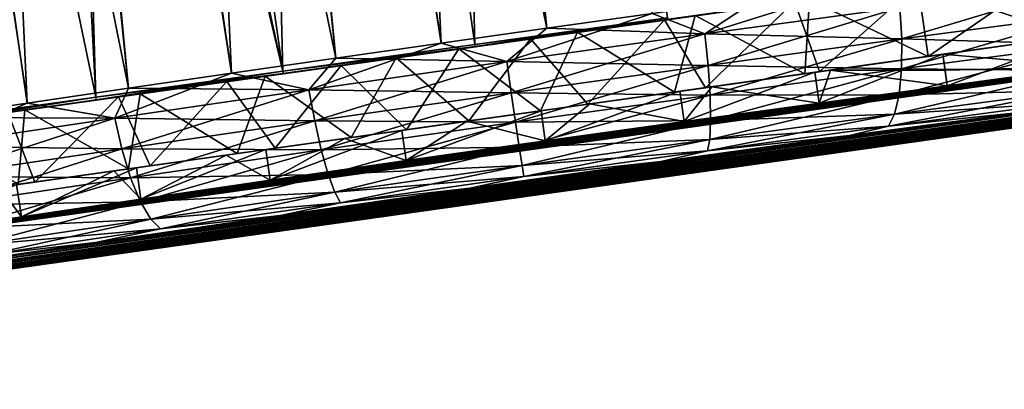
# Model space of a CAD drawing. Header units: metres. Extents: x -241 to 22, y -221 to 108.
# Tile 8 of 256: x -220 to -205, y -221 to -215. Entities that reach past the tile are written whole.
import ezdxf

# ---------------------------------------------------------------- set-up
doc = ezdxf.new("R2010")
doc.units = ezdxf.units.M
doc.layers.add('solid_DOMO_E_SIDE_LEVER_PUL_SW0001', color=7, linetype='CONTINUOUS')

msp = doc.modelspace()

# ---------------------------------------------------------------- linework, layer by layer
at = {"layer": 'solid_DOMO_E_SIDE_LEVER_PUL_SW0001'}
for points in [[(-213.814636, -215.461777, -24.255543), (-218.614349, -183.58699, -23.955828), (-215.379364, -183.132339, -23.941057)], [(-212.152069, -215.227585, -24.281046), (-213.814636, -215.461777, -24.255543), (-215.379364, -183.132339, -23.941057)], [(-210.491425, -214.996094, -24.190495), (-212.152069, -215.227585, -24.281046), (-215.379364, -183.132339, -23.941057)], [(-212.150955, -215.227417, 24.281025), (-215.593826, -183.162491, 23.955828), (-218.828812, -183.617142, 23.941057)], [(-212.150955, -215.227417, 24.281025), (-210.490311, -214.995941, 24.190395), (-215.593826, -183.162491, 23.955828)], [(-217.113663, -215.933685, -23.857401), (-221.821365, -184.037704, -23.526909), (-218.614349, -183.58699, -23.955828)], [(-215.471115, -215.69754, -24.114101), (-217.113663, -215.933685, -23.857401), (-218.614349, -183.58699, -23.955828)], [(-213.814636, -215.461777, -24.255543), (-215.471115, -215.69754, -24.114101), (-218.614349, -183.58699, -23.955828)], [(-215.470032, -215.697388, 24.114233), (-218.828812, -183.617142, 23.941057), (-222.03186, -184.067291, 23.482868)], [(-213.813538, -215.461609, 24.255598), (-212.150955, -215.227417, 24.281025), (-218.828812, -183.617142, 23.941057)], [(-215.470032, -215.697388, 24.114233), (-213.813538, -215.461609, 24.255598), (-218.828812, -183.617142, 23.941057)], [(-218.733383, -216.168915, 23.486937), (-222.03186, -184.067291, 23.482868), (-225.143631, -184.504623, 22.589748)], [(-220.325684, -216.402405, -23.003643), (-224.94101, -184.476151, -22.662245), (-221.821365, -184.037704, -23.526909)], [(-217.112595, -215.933533, 23.857607), (-215.470032, -215.697388, 24.114233), (-222.03186, -184.067291, 23.482868)], [(-218.733383, -216.168915, 23.486937), (-217.112595, -215.933533, 23.857607), (-222.03186, -184.067291, 23.482868)], [(-218.734421, -216.169067, -23.48666), (-220.325684, -216.402405, -23.003643), (-221.821365, -184.037704, -23.526909)], [(-217.113663, -215.933685, -23.857401), (-218.734421, -216.169067, -23.48666), (-221.821365, -184.037704, -23.526909)], [(-220.324661, -216.402267, 23.00399), (-218.733383, -216.168915, 23.486937), (-225.143631, -184.504623, 22.589748)], [(-221.878845, -216.632309, 22.411068), (-220.324661, -216.402267, 23.00399), (-225.143631, -184.504623, 22.589748)], [(-220.325684, -216.402405, -23.003643), (-221.879837, -216.632462, -22.410652), (-224.94101, -184.476151, -22.662245)], [(-213.283249, -215.4841, 21.990252), (-216.976181, -189.53392, 22.126108), (-213.915985, -189.103836, 22.012041)], [(-213.283249, -215.48407, -21.990252), (-213.915985, -189.103836, -22.012041), (-216.976181, -189.53392, -22.126108)], [(-210.251404, -215.0634, 21.87224), (-213.283249, -215.4841, 21.990252), (-213.915985, -189.103836, 22.012041)], [(-213.283249, -215.48407, -21.990252), (-210.251419, -215.063293, -21.87224), (-213.915985, -189.103836, -22.012041)], [(-216.301941, -215.902985, 21.681988), (-220.022263, -189.962021, 21.808451), (-216.976181, -189.53392, 22.126108)], [(-216.301941, -215.902969, -21.681988), (-216.976181, -189.53392, -22.126108), (-220.022263, -189.962021, -21.808451)], [(-213.283249, -215.4841, 21.990252), (-216.301941, -215.902985, 21.681988), (-216.976181, -189.53392, 22.126108)], [(-216.301941, -215.902969, -21.681988), (-213.283249, -215.48407, -21.990252), (-216.976181, -189.53392, -22.126108)], [(-220.613907, -196.278854, -21.468088), (-216.301941, -215.902969, -21.681988), (-220.022263, -189.962021, -21.808451)], [(-220.110931, -199.857986, 21.448593), (-220.022263, -189.962021, 21.808451), (-219.248962, -216.31192, 20.953428)], [(-216.301941, -215.902985, 21.681988), (-219.248962, -216.31192, 20.953428), (-220.022263, -189.962021, 21.808451)], [(-220.613907, -196.278854, -21.468088), (-220.110931, -199.857986, -21.448593), (-216.301941, -215.902969, -21.681988)], [(-222.608459, -200.209, -20.666145), (-219.248962, -216.31192, -20.953428), (-220.110931, -199.857986, -21.448593)], [(-222.608459, -200.209, 20.666145), (-220.110931, -199.857986, 21.448593), (-219.248962, -216.31192, 20.953428)], [(-220.110931, -199.857986, -21.448593), (-219.248962, -216.31192, -20.953428), (-216.301941, -215.902969, -21.681988)], [(-222.608459, -200.209, -20.666145), (-222.067184, -216.702988, -19.818693), (-219.248962, -216.31192, -20.953428)], [(-222.608459, -200.209, 20.666145), (-219.248962, -216.31192, 20.953428), (-222.067184, -216.702988, 19.818693)], [(-234.034164, -220.900513), (-113.233856, -203.923141, 0), (-113.246513, -203.833099, 13.213319)], [(-233.827972, -220.866714, 3.029491), (-234.034164, -220.900513), (-113.246513, -203.833099, 13.213319)], [(-233.209503, -220.765579, 6.016784), (-233.827972, -220.866714, 3.029491), (-113.246513, -203.833099, 13.213319)], [(-232.191193, -220.599976, 8.886696), (-233.209503, -220.765579, 6.016784), (-113.246513, -203.833099, 13.213319)], [(-230.792542, -220.374344, 11.585321), (-232.191193, -220.599976, 8.886696), (-113.246513, -203.833099, 13.213319)], [(-230.792542, -220.374344, 11.585321), (-113.246513, -203.833099, 13.213319), (-149.63739, -208.94751, 13.213324)], [(-234.034164, -220.900513), (-233.827774, -220.866669, -3.030954), (-113.233856, -203.923141, 0)], [(-233.827774, -220.866669, -3.030954), (-233.209244, -220.765533, -6.017735), (-113.233856, -203.923141, 0)], [(-233.209244, -220.765533, -6.017735), (-232.191544, -220.600021, -8.885906), (-113.233856, -203.923141, 0)], [(-232.191544, -220.600021, -8.885906), (-230.792786, -220.37439, -11.584897), (-113.233856, -203.923141, 0)], [(-230.792786, -220.37439, -11.584897), (-186.028305, -214.06192, -13.213239), (-113.233856, -203.923141, 0)], [(-142.08493, -207.250458, -0.821265), (-226.050583, -219.048843, -2.211022), (-226.224213, -219.075821, -0.000143)], [(-142.084961, -207.250458, 0.821581), (-226.224213, -219.075821, -0.000143), (-226.050629, -219.048843, 2.210769)], [(-142.08493, -207.250458, -0.821265), (-226.224213, -219.075821, -0.000143), (-142.084961, -207.250458, 0.821581)], [(-142.084961, -207.250458, 0.821581), (-226.050629, -219.048843, 2.210769), (-142.354858, -207.285583, 2.454751)], [(-142.354858, -207.285583, 2.454751), (-226.050629, -219.048843, 2.210769), (-225.53479, -218.968918, 4.364157)], [(-142.354797, -207.285568, -2.454526), (-226.050583, -219.048843, -2.211022), (-142.08493, -207.250458, -0.821265)], [(-142.889236, -207.355347, -4.022851), (-226.050583, -219.048843, -2.211022), (-142.354797, -207.285568, -2.454526)], [(-142.354858, -207.285583, 2.454751), (-225.53479, -218.968918, 4.364157), (-142.889359, -207.355362, 4.023121)], [(-142.889236, -207.355347, -4.022851), (-225.534714, -218.968903, -4.364394), (-226.050583, -219.048843, -2.211022)], [(-142.889359, -207.355362, 4.023121), (-225.53479, -218.968918, 4.364157), (-143.665329, -207.457184, 5.468312)], [(-143.665329, -207.457184, 5.468312), (-225.53479, -218.968918, 4.364157), (-224.688522, -218.838364, 6.410292)], [(-143.665146, -207.457169, -5.468029), (-225.534714, -218.968903, -4.364394), (-142.889236, -207.355347, -4.022851)], [(-143.665146, -207.457169, -5.468029), (-224.688431, -218.838348, -6.410484), (-225.534714, -218.968903, -4.364394)], [(-143.665329, -207.457184, 5.468312), (-224.688522, -218.838364, 6.410292), (-144.671341, -207.590164, 6.772317)], [(-144.671188, -207.590149, -6.77214), (-224.688431, -218.838348, -6.410484), (-143.665146, -207.457169, -5.468029)], [(-144.671341, -207.590164, 6.772317), (-224.688522, -218.838364, 6.410292), (-223.533737, -218.661484, 8.29493)], [(-145.88237, -207.751694, -7.896188), (-224.688431, -218.838348, -6.410484), (-144.671188, -207.590149, -6.77214)], [(-144.671341, -207.590164, 6.772317), (-223.533737, -218.661484, 8.29493), (-145.882584, -207.751724, 7.896355)], [(-145.88237, -207.751694, -7.896188), (-223.5336, -218.661453, -8.295106), (-224.688431, -218.838348, -6.410484)], [(-145.882584, -207.751724, 7.896355), (-223.533737, -218.661484, 8.29493), (-147.248047, -207.93573, 8.795547)], [(-147.247742, -207.935699, -8.795379), (-223.5336, -218.661453, -8.295106), (-145.88237, -207.751694, -7.896188)], [(-147.248047, -207.93573, 8.795547), (-223.533737, -218.661484, 8.29493), (-222.098892, -218.443726, 9.971612)], [(-148.743362, -208.139526, -9.457533), (-223.5336, -218.661453, -8.295106), (-147.247742, -207.935699, -8.795379)], [(-147.248047, -207.93573, 8.795547), (-222.098892, -218.443726, 9.971612), (-148.743561, -208.139557, 9.457603)], [(-150.336853, -208.359329, -9.864556), (-223.5336, -218.661453, -8.295106), (-148.743362, -208.139526, -9.457533)], [(-148.743561, -208.139557, 9.457603), (-222.098892, -218.443726, 9.971612), (-150.336899, -208.359344, 9.864565)], [(-150.336853, -208.359329, -9.864556), (-222.09874, -218.443695, -9.971762), (-223.5336, -218.661453, -8.295106)], [(-150.336899, -208.359344, 9.864565), (-222.098892, -218.443726, 9.971612), (-196.523422, -214.849014, 10)], [(-196.523422, -214.849014, -10), (-222.09874, -218.443695, -9.971762), (-150.336853, -208.359329, -9.864556)], [(-149.63739, -208.94751, 13.213324), (-186.028305, -214.06192, 13.213253), (-230.792542, -220.374344, 11.585321)], [(-195.287674, -212.987015, 13.355995), (-212.408005, -215.393112, 13.498597), (-227.09491, -217.45723, 16.425716)], [(-197.009811, -213.229034, 15.36768), (-195.287674, -212.987015, 13.355995), (-227.09491, -217.45723, 16.425716)], [(-195.287674, -212.987015, 13.355995), (-210.300491, -215.096924, 13.298657), (-212.408005, -215.393112, 13.498597)], [(-195.287659, -212.987015, 9.5), (-208.250092, -214.808762, 12.765175), (-210.300491, -215.096924, 13.298657)], [(-195.287674, -212.987015, 13.355995), (-195.287659, -212.987015, 9.5), (-210.300491, -215.096924, 13.298657)], [(-197.009781, -213.229034, -15.367657), (-229.213089, -217.754913, -14.234258), (-231.009766, -218.007416, -11.766329)], [(-213.535233, -215.551544, -13.466944), (-197.009781, -213.229034, -15.367657), (-231.009766, -218.007416, -11.766329)], [(-197.009781, -213.229034, -15.367657), (-198.9599, -213.503113, -17.155005), (-229.213089, -217.754913, -14.234258)], [(-197.009811, -213.229034, 15.36768), (-227.09491, -217.45723, 16.425716), (-224.694733, -217.119904, 18.299728)], [(-198.959915, -213.503113, 17.155022), (-197.009811, -213.229034, 15.36768), (-224.694733, -217.119904, 18.299728)], [(-213.535233, -215.551544, -13.466944), (-211.665558, -215.288773, -13.466944), (-197.009781, -213.229034, -15.367657)], [(-211.665558, -215.288773, -13.466944), (-209.813873, -215.028534, -13.203439), (-197.009781, -213.229034, -15.367657)], [(-198.9599, -213.503113, -17.155005), (-201.109421, -213.805206, -18.691771), (-229.213089, -217.754913, -14.234258)], [(-198.959915, -213.503113, 17.155022), (-224.694733, -217.119904, 18.299728), (-222.060059, -216.749619, 19.818935)], [(-198.959915, -213.503113, 17.155022), (-222.060059, -216.749619, 19.818935), (-208.78154, -214.883453, 18.605419)], [(-201.109421, -213.805206, -18.691771), (-227.09491, -217.45723, -16.425716), (-229.213089, -217.754913, -14.234258)], [(-201.109421, -213.805206, -18.691771), (-208.78154, -214.883453, -18.605427), (-227.09491, -217.45723, -16.425716)], [(-230.792786, -220.37439, -11.584897), (-229.039337, -220.094528, -14.062854), (-186.028305, -214.06192, -13.213239)], [(-186.028305, -214.06192, 13.213253), (-188.84613, -214.455368, 13.396093), (-230.792542, -220.374344, 11.585321)], [(-229.039337, -220.094528, -14.062854), (-188.854462, -214.456528, -13.39718), (-186.028305, -214.06192, -13.213239)], [(-203.890045, -215.351257, -10.868657), (-204.049271, -214.218369, -10.868657), (-206.30928, -214.535995, -11.911765)], [(-206.15007, -215.668884, 11.911765), (-206.30928, -214.535995, 11.911765), (-204.049271, -214.218369, 10.868657)], [(-206.15007, -215.668884, 11.911765), (-204.049271, -214.218369, 10.868657), (-203.890045, -215.351257, 10.868657)], [(-188.84613, -214.455368, 13.396093), (-191.629944, -214.83873, 13.944036), (-230.792542, -220.374344, 11.585321)], [(-229.039337, -220.094528, -14.062854), (-191.638016, -214.839844, -13.946176), (-188.854462, -214.456528, -13.39718)], [(-209.662888, -215.316833, -24.071815), (-208.840668, -214.768372, -23.984327), (-207.207748, -214.545502, -23.663555)], [(-206.592224, -214.899765, -23.488628), (-209.662888, -215.316833, -24.071815), (-207.207748, -214.545502, -23.663555)], [(-207.857391, -215.908829, 12.681607), (-208.250092, -214.808762, 12.765175), (-206.30928, -214.535995, 11.911765)], [(-206.15007, -215.668884, -11.911765), (-206.30928, -214.535995, -11.911765), (-208.016617, -214.77594, -12.681607)], [(-207.857391, -215.908829, 12.681607), (-206.30928, -214.535995, 11.911765), (-206.15007, -215.668884, 11.911765)], [(-206.562759, -215.395691, -23.344322), (-206.592224, -214.899765, -23.488628), (-203.621384, -214.505798, -22.508085)], [(-206.562759, -215.395691, -23.344322), (-203.621384, -214.505798, -22.508085), (-203.611572, -215.004227, -22.369802)], [(-203.890045, -215.351257, -10.868657), (-206.30928, -214.535995, -11.911765), (-206.15007, -215.668884, -11.911765)], [(-191.629944, -214.83873, 13.944036), (-229.03949, -220.094559, 14.062663), (-230.792542, -220.374344, 11.585321)], [(-191.629944, -214.83873, 13.944036), (-194.321198, -215.203278, 14.847878), (-229.03949, -220.094559, 14.062663)], [(-229.039337, -220.094528, -14.062854), (-194.328918, -215.204315, -14.851047), (-191.638016, -214.839844, -13.946176)], [(-208.78154, -214.883453, -18.605427), (-209.380447, -214.967621, -18.720596), (-227.09491, -217.45723, -16.425716)], [(-196.523422, -214.849014, 10), (-222.098892, -218.443726, 9.971612), (-220.419739, -218.191681, 11.398238)], [(-198.942886, -215.187469, -10.149769), (-222.09874, -218.443695, -9.971762), (-196.523422, -214.849014, -10)], [(-222.060059, -216.749619, 19.818935), (-209.380447, -214.967621, 18.720596), (-208.78154, -214.883453, 18.605419)], [(-196.523422, -214.849014, 10), (-220.419739, -218.191681, 11.398238), (-198.942917, -215.187469, 10.149772)], [(-209.662888, -215.316833, -24.071815), (-210.491425, -214.996094, -24.190495), (-208.840668, -214.768372, -23.984327)], [(-209.663055, -215.316849, 24.071838), (-208.8396, -214.768219, 23.984156), (-210.490311, -214.995941, 24.190395)], [(-209.654648, -216.161423, 13.203439), (-210.300491, -215.096924, 13.298657), (-208.250092, -214.808762, 12.765175)], [(-208.090866, -215.94165, -12.765175), (-208.016617, -214.77594, -12.681607), (-209.813873, -215.028534, -13.203439)], [(-209.663055, -215.316849, 24.071838), (-206.592407, -214.899796, 23.488674), (-208.8396, -214.768219, 23.984156)], [(-206.562927, -215.395721, 23.344368), (-206.592407, -214.899796, 23.488674), (-209.663055, -215.316849, 24.071838)], [(-209.613083, -215.810074, -23.923927), (-209.662888, -215.316833, -24.071815), (-206.592224, -214.899765, -23.488628)], [(-209.654648, -216.161423, 13.203439), (-208.250092, -214.808762, 12.765175), (-207.857391, -215.908829, 12.681607)], [(-209.613083, -215.810074, -23.923927), (-206.592224, -214.899765, -23.488628), (-206.562759, -215.395691, -23.344322)], [(-206.15007, -215.668884, -11.911765), (-208.016617, -214.77594, -12.681607), (-208.090866, -215.94165, -12.765175)], [(-203.61171, -215.004242, 22.369864), (-206.592407, -214.899796, 23.488674), (-206.562927, -215.395721, 23.344368)], [(-209.380447, -214.967621, -18.720596), (-209.982727, -215.052261, -18.816118), (-227.09491, -217.45723, -16.425716)], [(-209.982727, -215.052261, -18.816118), (-224.694733, -217.119904, -18.299728), (-227.09491, -217.45723, -16.425716)], [(-209.982727, -215.052261, -21.573994), (-222.060059, -216.749619, -19.818935), (-224.694733, -217.119904, -18.299728)], [(-209.982727, -215.052261, -18.816118), (-209.982727, -215.052261, -21.573994), (-224.694733, -217.119904, -18.299728)], [(-222.060059, -216.749619, 19.818935), (-209.982727, -215.052261, 18.816124), (-209.380447, -214.967621, 18.720596)], [(-222.060059, -216.749619, 19.818935), (-219.243286, -216.35376, 20.95335), (-209.982727, -215.052261, 18.816124)], [(-209.982727, -215.052261, -21.573994), (-210.00238, -215.055023, -21.681202), (-222.060059, -216.749619, -19.818935)], [(-210.00238, -215.055023, -21.681202), (-219.243286, -216.35376, -20.95335), (-222.060059, -216.749619, -19.818935)], [(-219.243286, -216.35376, 20.95335), (-216.297058, -215.939682, 21.681875), (-209.982727, -215.052261, 18.816124)], [(-210.00238, -215.055023, -21.681202), (-210.058731, -215.062943, -21.774311), (-219.243286, -216.35376, -20.95335)], [(-210.058731, -215.062943, -21.774311), (-210.144302, -215.074982, -21.84094), (-219.243286, -216.35376, -20.95335)], [(-216.297058, -215.939682, 21.681875), (-209.982727, -215.052261, 21.573994), (-209.982727, -215.052261, 18.816124)], [(-216.297058, -215.939682, 21.681875), (-213.278625, -215.515472, 21.99021), (-209.982727, -215.052261, 21.573994)], [(-210.247726, -215.089508, -21.87224), (-210.251419, -215.063293, -21.87224), (-213.283249, -215.48407, -21.990252)], [(-210.251404, -215.0634, 21.87224), (-213.278625, -215.515472, 21.99021), (-213.283249, -215.4841, 21.990252)], [(-213.278625, -215.515472, 21.99021), (-210.00238, -215.055023, 21.681202), (-209.982727, -215.052261, 21.573994)], [(-213.278625, -215.515472, 21.99021), (-210.058731, -215.062943, 21.774311), (-210.00238, -215.055023, 21.681202)], [(-213.278625, -215.515472, 21.99021), (-210.247726, -215.089508, 21.87224), (-210.058731, -215.062943, 21.774311)], [(-210.247726, -215.089508, 21.87224), (-213.278625, -215.515472, 21.99021), (-210.251404, -215.0634, 21.87224)], [(-212.781235, -215.750641, -24.247728), (-212.152069, -215.227585, -24.281046), (-210.491425, -214.996094, -24.190495)], [(-209.662888, -215.316833, -24.071815), (-212.781235, -215.750641, -24.247728), (-210.491425, -214.996094, -24.190495)], [(-209.663055, -215.316849, 24.071838), (-210.490311, -214.995941, 24.190395), (-212.150955, -215.227417, 24.281025)], [(-210.141266, -216.229813, -13.298657), (-209.813873, -215.028534, -13.203439), (-211.665558, -215.288773, -13.466944)], [(-208.090866, -215.94165, -12.765175), (-209.813873, -215.028534, -13.203439), (-210.141266, -216.229813, -13.298657)], [(-203.611572, -215.004227, -22.369802), (-203.649643, -215.480301, -22.120325), (-206.566559, -215.867432, -23.083981)], [(-206.562759, -215.395691, -23.344322), (-203.611572, -215.004227, -22.369802), (-206.566559, -215.867432, -23.083981)], [(-203.61171, -215.004242, 22.369864), (-206.562927, -215.395721, 23.344368), (-203.649796, -215.480316, 22.120386)], [(-194.321198, -215.203278, 14.847878), (-196.877441, -215.542267, 16.093279), (-229.03949, -220.094559, 14.062663)], [(-229.039337, -220.094528, -14.062854), (-226.967194, -219.768112, -16.269299), (-194.328918, -215.204315, -14.851047)], [(-226.967194, -219.768112, -16.269299), (-196.884735, -215.543228, -16.097435), (-194.328918, -215.204315, -14.851047)], [(-201.327316, -215.5177, -10.597022), (-222.09874, -218.443695, -9.971762), (-198.942886, -215.187469, -10.149769)], [(-198.942917, -215.187469, 10.149772), (-220.419739, -218.191681, 11.398238), (-201.327347, -215.5177, 10.597031)], [(-210.144302, -215.074982, -21.84094), (-210.247726, -215.089508, -21.87224), (-219.243286, -216.35376, -20.95335)], [(-210.247726, -215.089508, -21.87224), (-216.297058, -215.939682, -21.681875), (-219.243286, -216.35376, -20.95335)], [(-210.247726, -215.089508, -21.87224), (-213.278625, -215.515472, -21.99021), (-216.297058, -215.939682, -21.681875)], [(-213.283249, -215.48407, -21.990252), (-213.278625, -215.515472, -21.99021), (-210.247726, -215.089508, -21.87224)], [(-211.506348, -216.421661, 13.466944), (-212.408005, -215.393112, 13.498597), (-210.300491, -215.096924, 13.298657)], [(-211.506348, -216.421661, 13.466944), (-210.300491, -215.096924, 13.298657), (-209.654648, -216.161423, 13.203439)], [(-212.781235, -215.750641, -24.247728), (-213.814636, -215.461777, -24.255543), (-212.152069, -215.227585, -24.281046)], [(-212.781418, -215.750671, 24.247728), (-212.150955, -215.227417, 24.281025), (-213.813538, -215.461609, 24.255598)], [(-212.248795, -216.526001, -13.498597), (-211.665558, -215.288773, -13.466944), (-213.535233, -215.551544, -13.466944)], [(-212.781418, -215.750671, 24.247728), (-209.663055, -215.316849, 24.071838), (-212.150955, -215.227417, 24.281025)], [(-209.613266, -215.810089, 23.92395), (-209.663055, -215.316849, 24.071838), (-212.781418, -215.750671, 24.247728)], [(-212.710815, -216.241028, -24.098761), (-212.781235, -215.750641, -24.247728), (-209.662888, -215.316833, -24.071815)], [(-212.710815, -216.241028, -24.098761), (-209.662888, -215.316833, -24.071815), (-209.613083, -215.810074, -23.923927)], [(-210.141266, -216.229813, -13.298657), (-211.665558, -215.288773, -13.466944), (-212.248795, -216.526001, -13.498597)], [(-206.562927, -215.395721, 23.344368), (-209.663055, -215.316849, 24.071838), (-209.613266, -215.810089, 23.92395)], [(-206.15007, -215.668884, 11.911765), (-203.890045, -215.351257, 10.868657), (-205.917068, -215.636139, 12.352942)], [(-203.890045, -215.351257, -10.868657), (-206.15007, -215.668884, -11.911765), (-205.917068, -215.636139, -12.352942)], [(-203.712173, -215.326263, 11.335275), (-205.847412, -216.131744, 12.352942), (-205.917068, -215.636139, 12.352942)], [(-203.890045, -215.351257, 10.868657), (-203.712173, -215.326263, 11.335275), (-205.917068, -215.636139, 12.352942)], [(-203.712173, -215.326263, -11.335275), (-205.917068, -215.636139, -12.352942), (-203.640533, -215.834274, -11.33516)], [(-203.890045, -215.351257, -10.868657), (-205.917068, -215.636139, -12.352942), (-203.712173, -215.326263, -11.335275)], [(-203.712173, -215.326263, 11.335275), (-203.640533, -215.834274, 11.335162), (-205.847412, -216.131744, 12.352942)], [(-212.408005, -215.393112, 13.498597), (-214.519958, -215.689926, 13.360071), (-227.09491, -217.45723, 16.425716)], [(-203.640533, -215.834274, -11.33516), (-222.09874, -218.443695, -9.971762), (-201.327316, -215.5177, -10.597022)], [(-201.327347, -215.5177, 10.597031), (-220.419739, -218.191681, 11.398238), (-203.640533, -215.834274, 11.335162)], [(-216.301941, -215.902969, -21.681988), (-213.278625, -215.515472, -21.99021), (-213.283249, -215.48407, -21.990252)], [(-213.283249, -215.4841, 21.990252), (-213.278625, -215.515472, 21.99021), (-216.301941, -215.902985, 21.681988)], [(-216.301941, -215.902985, 21.681988), (-213.278625, -215.515472, 21.99021), (-216.297058, -215.939682, 21.681875)], [(-216.301941, -215.902969, -21.681988), (-216.297058, -215.939682, -21.681875), (-213.278625, -215.515472, -21.99021)], [(-215.894379, -216.194077, -24.013365), (-215.471115, -215.69754, -24.114101), (-213.814636, -215.461777, -24.255543)], [(-212.781235, -215.750641, -24.247728), (-215.894379, -216.194077, -24.013365), (-213.814636, -215.461777, -24.255543)], [(-212.781418, -215.750671, 24.247728), (-213.813538, -215.461609, 24.255598), (-215.470032, -215.697388, 24.114233)], [(-213.376022, -216.684418, 13.466944), (-214.519958, -215.689926, 13.360071), (-212.408005, -215.393112, 13.498597)], [(-213.376022, -216.684418, 13.466944), (-212.408005, -215.393112, 13.498597), (-211.506348, -216.421661, 13.466944)], [(-206.562927, -215.395721, 23.344368), (-209.613266, -215.810089, 23.92395), (-206.566727, -215.867462, 23.084024)], [(-209.613083, -215.810074, -23.923927), (-206.562759, -215.395691, -23.344322), (-209.581482, -216.27713, -23.657122)], [(-206.562759, -215.395691, -23.344322), (-206.566559, -215.867432, -23.083981), (-209.581482, -216.27713, -23.657122)], [(-203.649643, -215.480301, -22.120325), (-203.73645, -215.891693, -21.771425), (-206.60614, -216.272873, -22.719885)], [(-206.566559, -215.867432, -23.083981), (-203.649643, -215.480301, -22.120325), (-206.60614, -216.272873, -22.719885)], [(-206.562927, -215.395721, 23.344368), (-206.566727, -215.867462, 23.084024), (-203.649796, -215.480316, 22.120386)], [(-203.649796, -215.480316, 22.120386), (-206.566727, -215.867462, 23.084024), (-203.736588, -215.891708, 21.771484)], [(-215.386932, -215.811783, -13.203439), (-213.535233, -215.551544, -13.466944), (-231.009766, -218.007416, -11.766329)], [(-196.877441, -215.542267, 16.093279), (-226.966934, -219.768066, 16.269527), (-229.03949, -220.094559, 14.062663)], [(-226.967194, -219.768112, -16.269299), (-199.25325, -215.848404, -17.657206), (-196.884735, -215.543228, -16.097435)], [(-196.877441, -215.542267, 16.093279), (-199.253235, -215.848404, 17.657221), (-226.966934, -219.768066, 16.269527)], [(-214.360733, -216.822815, -13.360071), (-213.535233, -215.551544, -13.466944), (-215.386932, -215.811783, -13.203439)], [(-212.248795, -216.526001, -13.498597), (-213.535233, -215.551544, -13.466944), (-214.360733, -216.822815, -13.360071)], [(-206.15007, -215.668884, -11.911765), (-208.090866, -215.94165, -12.765175), (-207.687622, -215.884979, -13.151297)], [(-207.929855, -215.919022, 13.238001), (-205.917068, -215.636139, 12.352942), (-207.861908, -216.402939, 13.238072)], [(-206.15007, -215.668884, 11.911765), (-205.917068, -215.636139, 12.352942), (-207.929855, -215.919022, 13.238001)], [(-207.857391, -215.908829, 12.681607), (-206.15007, -215.668884, 11.911765), (-207.929855, -215.919022, 13.238001)], [(-205.917068, -215.636139, 12.352942), (-205.847412, -216.131744, 12.352942), (-207.861908, -216.402939, 13.238072)], [(-205.882233, -215.883972, -12.352942), (-205.917068, -215.636139, -12.352942), (-207.687622, -215.884979, -13.151297)], [(-206.15007, -215.668884, -11.911765), (-207.687622, -215.884979, -13.151297), (-205.917068, -215.636139, -12.352942)], [(-203.640533, -215.834274, -11.33516), (-205.917068, -215.636139, -12.352942), (-205.882233, -215.883972, -12.352942)], [(-217.184189, -216.064362, -12.681607), (-215.386932, -215.811783, -13.203439), (-231.009766, -218.007416, -11.766329)], [(-214.519958, -215.689926, 13.360071), (-229.213089, -217.754913, 14.234258), (-227.09491, -217.45723, 16.425716)], [(-214.519958, -215.689926, 13.360071), (-216.585007, -215.980148, 12.886329), (-229.213089, -217.754913, 14.234258)], [(-203.640533, -215.834274, -11.33516), (-220.419571, -218.19165, -11.398365), (-222.09874, -218.443695, -9.971762)], [(-203.640533, -215.834274, 11.335162), (-220.419739, -218.191681, 11.398238), (-205.847412, -216.131744, 12.352942)], [(-203.640533, -215.834274, -11.33516), (-205.847412, -216.131744, -12.352942), (-220.419571, -218.19165, -11.398365)], [(-216.425797, -217.113037, -12.886329), (-215.386932, -215.811783, -13.203439), (-217.184189, -216.064362, -12.681607)], [(-215.894379, -216.194077, -24.013365), (-217.113663, -215.933685, -23.857401), (-215.471115, -215.69754, -24.114101)], [(-215.894562, -216.194107, 24.013342), (-215.470032, -215.697388, 24.114233), (-217.112595, -215.933533, 23.857607)], [(-215.227707, -216.944656, 13.203439), (-216.585007, -215.980148, 12.886329), (-214.519958, -215.689926, 13.360071)], [(-214.360733, -216.822815, -13.360071), (-215.386932, -215.811783, -13.203439), (-216.425797, -217.113037, -12.886329)], [(-215.894562, -216.194107, 24.013342), (-212.781418, -215.750671, 24.247728), (-215.470032, -215.697388, 24.114233)], [(-212.710983, -216.241058, 24.098761), (-212.781418, -215.750671, 24.247728), (-215.894562, -216.194107, 24.013342)], [(-215.803375, -216.681503, -23.865835), (-215.894379, -216.194077, -24.013365), (-212.781235, -215.750641, -24.247728)], [(-215.803375, -216.681503, -23.865835), (-212.781235, -215.750641, -24.247728), (-212.710815, -216.241028, -24.098761)], [(-215.227707, -216.944656, 13.203439), (-214.519958, -215.689926, 13.360071), (-213.376022, -216.684418, 13.466944)], [(-209.613266, -215.810089, 23.92395), (-212.781418, -215.750671, 24.247728), (-212.710983, -216.241058, 24.098761)], [(-209.613266, -215.810089, 23.92395), (-212.710983, -216.241058, 24.098761), (-209.58165, -216.277161, 23.657145)], [(-212.710815, -216.241028, -24.098761), (-209.613083, -215.810074, -23.923927), (-212.64325, -216.70314, -23.830006)], [(-209.613083, -215.810074, -23.923927), (-209.581482, -216.27713, -23.657122), (-212.64325, -216.70314, -23.830006)], [(-209.613266, -215.810089, 23.92395), (-209.58165, -216.277161, 23.657145), (-206.566727, -215.867462, 23.084024)], [(-203.640533, -215.834274, -11.33516), (-205.882233, -215.883972, -12.352942), (-205.847412, -216.131744, -12.352942)], [(-216.585007, -215.980148, 12.886329), (-218.549667, -216.256271, 12.089526), (-229.213089, -217.754913, 14.234258)], [(-226.967194, -219.768112, -16.269299), (-224.614929, -219.403214, -18.163935), (-199.25325, -215.848404, -17.657206)], [(-199.253235, -215.848404, 17.657221), (-224.61499, -219.403214, 18.163897), (-226.966934, -219.768066, 16.269527)], [(-199.253235, -215.848404, 17.657221), (-201.777939, -216.171265, 19.301369), (-224.61499, -219.403214, 18.163897)], [(-224.614929, -219.403214, -18.163935), (-201.774353, -216.170807, -19.299326), (-199.25325, -215.848404, -17.657206)], [(-219.248962, -216.31192, -20.953428), (-216.297058, -215.939682, -21.681875), (-216.301941, -215.902969, -21.681988)], [(-216.301941, -215.902985, 21.681988), (-219.243286, -216.35376, 20.95335), (-219.248962, -216.31192, 20.953428)], [(-219.248962, -216.31192, -20.953428), (-219.243286, -216.35376, -20.95335), (-216.297058, -215.939682, -21.681875)], [(-216.301941, -215.902985, 21.681988), (-216.297058, -215.939682, 21.681875), (-219.243286, -216.35376, 20.95335)], [(-218.949585, -216.639313, -23.372723), (-218.734421, -216.169067, -23.48666), (-217.113663, -215.933685, -23.857401)], [(-215.894379, -216.194077, -24.013365), (-218.949585, -216.639313, -23.372723), (-217.113663, -215.933685, -23.857401)], [(-215.894562, -216.194107, 24.013342), (-217.112595, -215.933533, 23.857607), (-218.733383, -216.168915, 23.486937)], [(-217.024963, -217.19725, 12.681607), (-218.549667, -216.256271, 12.089526), (-216.585007, -215.980148, 12.886329)], [(-217.024963, -217.19725, 12.681607), (-216.585007, -215.980148, 12.886329), (-215.227707, -216.944656, 13.203439)], [(-208.090866, -215.94165, -12.765175), (-210.141266, -216.229813, -13.298657), (-209.551453, -216.146912, -13.692455)], [(-210.056046, -216.217834, 13.79123), (-207.929855, -215.919022, 13.238001), (-209.988541, -216.693939, 13.791154)], [(-209.654648, -216.161423, 13.203439), (-207.929855, -215.919022, 13.238001), (-210.056046, -216.217834, 13.79123)], [(-207.929855, -215.919022, 13.238001), (-207.861908, -216.402939, 13.238072), (-209.988541, -216.693939, 13.791154)], [(-209.654648, -216.161423, 13.203439), (-207.857391, -215.908829, 12.681607), (-207.929855, -215.919022, 13.238001)], [(-206.566727, -215.867462, 23.084024), (-209.58165, -216.277161, 23.657145), (-206.606308, -216.272903, 22.719929)], [(-209.581482, -216.27713, -23.657122), (-206.566559, -215.867432, -23.083981), (-209.572281, -216.676132, -23.283989)], [(-206.566559, -215.867432, -23.083981), (-206.60614, -216.272873, -22.719885), (-209.572281, -216.676132, -23.283989)], [(-207.687622, -215.884979, -13.151297), (-209.551453, -216.146912, -13.692455), (-207.861877, -216.402939, -13.238063)], [(-208.090866, -215.94165, -12.765175), (-209.551453, -216.146912, -13.692455), (-207.687622, -215.884979, -13.151297)], [(-207.687622, -215.884979, -13.151297), (-207.861877, -216.402939, -13.238063), (-205.847412, -216.131744, -12.352942)], [(-205.882233, -215.883972, -12.352942), (-207.687622, -215.884979, -13.151297), (-205.847412, -216.131744, -12.352942)], [(-203.73645, -215.891693, -21.771425), (-203.864777, -216.204453, -21.35194), (-206.678238, -216.578537, -22.282129)], [(-206.60614, -216.272873, -22.719885), (-203.73645, -215.891693, -21.771425), (-206.678238, -216.578537, -22.282129)], [(-206.566727, -215.867462, 23.084024), (-206.606308, -216.272903, 22.719929), (-203.736588, -215.891708, 21.771484)], [(-203.736588, -215.891708, 21.771484), (-206.606308, -216.272903, 22.719929), (-203.864929, -216.204468, 21.351999)], [(-217.184189, -216.064362, -12.681607), (-231.009766, -218.007416, -11.766329), (-232.44989, -218.209824, -9.069839)], [(-218.89151, -216.304321, -11.911765), (-217.184189, -216.064362, -12.681607), (-232.44989, -218.209824, -9.069839)], [(-205.847412, -216.131744, 12.352942), (-220.419739, -218.191681, 11.398238), (-218.540482, -217.913208, 12.537805)], [(-220.419571, -218.19165, -11.398365), (-205.847412, -216.131744, -12.352942), (-218.540344, -217.913193, -12.537877)], [(-218.390442, -217.38916, -12.089526), (-217.184189, -216.064362, -12.681607), (-218.89151, -216.304321, -11.911765)], [(-205.847412, -216.131744, 12.352942), (-218.540482, -217.913208, 12.537805), (-207.861908, -216.402939, 13.238072)], [(-218.540344, -217.913193, -12.537877), (-205.847412, -216.131744, -12.352942), (-207.861877, -216.402939, -13.238063)], [(-216.425797, -217.113037, -12.886329), (-217.184189, -216.064362, -12.681607), (-218.390442, -217.38916, -12.089526)], [(-209.551453, -216.146912, -13.692455), (-211.471725, -216.416794, -13.965719), (-209.988495, -216.693939, -13.791146)], [(-210.141266, -216.229813, -13.298657), (-211.471725, -216.416794, -13.965719), (-209.551453, -216.146912, -13.692455)], [(-209.551453, -216.146912, -13.692455), (-209.988495, -216.693939, -13.791146), (-207.861877, -216.402939, -13.238063)], [(-220.630646, -216.548737, -10.793072), (-218.89151, -216.304321, -11.911765), (-232.44989, -218.209824, -9.069839)], [(-218.549667, -216.256271, 12.089526), (-220.364182, -216.511276, 10.99012), (-229.213089, -217.754913, 14.234258)], [(-201.777939, -216.171265, 19.301369), (-222.027039, -219.008682, 19.71122), (-224.61499, -219.403214, 18.163897)], [(-224.614929, -219.403214, -18.163935), (-222.026978, -219.008667, -19.711258), (-201.774353, -216.170807, -19.299326)], [(-201.777939, -216.171265, 19.301369), (-204.509476, -216.528275, 20.582985), (-222.027039, -219.008682, 19.71122)], [(-222.026978, -219.008667, -19.711258), (-204.508179, -216.528107, -20.582458), (-201.774353, -216.170807, -19.299326)], [(-220.204956, -217.644165, -10.99012), (-218.89151, -216.304321, -11.911765), (-220.630646, -216.548737, -10.793072)], [(-218.7323, -217.437195, 11.911765), (-220.364182, -216.511276, 10.99012), (-218.549667, -216.256271, 12.089526)], [(-218.949585, -216.639313, -23.372723), (-220.325684, -216.402405, -23.003643), (-218.734421, -216.169067, -23.48666)], [(-218.949753, -216.639343, 23.372675), (-218.733383, -216.168915, 23.486937), (-220.324661, -216.402267, 23.00399)], [(-218.390442, -217.38916, -12.089526), (-218.89151, -216.304321, -11.911765), (-220.204956, -217.644165, -10.99012)], [(-218.949753, -216.639343, 23.372675), (-215.894562, -216.194107, 24.013342), (-218.733383, -216.168915, 23.486937)], [(-215.803543, -216.681534, 23.865812), (-215.894562, -216.194107, 24.013342), (-218.949753, -216.639343, 23.372675)], [(-218.838379, -217.123718, -23.229128), (-218.949585, -216.639313, -23.372723), (-215.894379, -216.194077, -24.013365)], [(-218.838379, -217.123718, -23.229128), (-215.894379, -216.194077, -24.013365), (-215.803375, -216.681503, -23.865835)], [(-218.7323, -217.437195, 11.911765), (-218.549667, -216.256271, 12.089526), (-217.024963, -217.19725, 12.681607)], [(-212.710983, -216.241058, 24.098761), (-215.894562, -216.194107, 24.013342), (-215.803543, -216.681534, 23.865812)], [(-212.710983, -216.241058, 24.098761), (-215.803543, -216.681534, 23.865812), (-212.643417, -216.703171, 23.830006)], [(-215.803375, -216.681503, -23.865835), (-212.710815, -216.241028, -24.098761), (-215.699921, -217.138443, -23.59968)], [(-212.710815, -216.241028, -24.098761), (-212.64325, -216.70314, -23.830006), (-215.699921, -217.138443, -23.59968)], [(-212.710983, -216.241058, 24.098761), (-212.643417, -216.703171, 23.830006), (-209.58165, -216.277161, 23.657145)], [(-209.58165, -216.277161, 23.657145), (-212.643417, -216.703171, 23.830006), (-209.572449, -216.676163, 23.284012)], [(-212.64325, -216.70314, -23.830006), (-209.581482, -216.27713, -23.657122), (-212.584518, -217.095306, -23.454145)], [(-209.581482, -216.27713, -23.657122), (-209.572281, -216.676132, -23.283989), (-212.584518, -217.095306, -23.454145)], [(-210.141266, -216.229813, -13.298657), (-212.248795, -216.526001, -13.498597), (-211.471725, -216.416794, -13.965719)], [(-212.24115, -216.524933, 13.998525), (-210.056046, -216.217834, 13.79123), (-212.175339, -216.998245, 13.998553)], [(-211.506348, -216.421661, 13.466944), (-210.056046, -216.217834, 13.79123), (-212.24115, -216.524933, 13.998525)], [(-210.056046, -216.217834, 13.79123), (-209.988541, -216.693939, 13.791154), (-212.175339, -216.998245, 13.998553)], [(-211.506348, -216.421661, 13.466944), (-209.654648, -216.161423, 13.203439), (-210.056046, -216.217834, 13.79123)], [(-206.60614, -216.272873, -22.719885), (-206.678238, -216.578537, -22.282129), (-209.586243, -216.974121, -22.835367)], [(-209.572281, -216.676132, -23.283989), (-206.60614, -216.272873, -22.719885), (-209.586243, -216.974121, -22.835367)], [(-209.58165, -216.277161, 23.657145), (-209.572449, -216.676163, 23.284012), (-206.606308, -216.272903, 22.719929)], [(-206.606308, -216.272903, 22.719929), (-209.572449, -216.676163, 23.284012), (-206.678391, -216.578552, 22.282173)], [(-203.864777, -216.204453, -21.35194), (-204.021347, -216.401825, -20.900249), (-206.774628, -216.768326, -21.810766)], [(-206.678238, -216.578537, -22.282129), (-203.864777, -216.204453, -21.35194), (-206.774628, -216.768326, -21.810766)], [(-203.864929, -216.204468, 21.351999), (-206.678391, -216.578552, 22.282173), (-204.021484, -216.40184, 20.900307)], [(-206.606308, -216.272903, 22.719929), (-206.678391, -216.578552, 22.282173), (-203.864929, -216.204468, 21.351999)], [(-219.248962, -216.31192, 20.953428), (-222.060059, -216.749619, 19.818935), (-222.067184, -216.702988, 19.818693)], [(-222.067184, -216.702988, -19.818693), (-222.060059, -216.749619, -19.818935), (-219.248962, -216.31192, -20.953428)], [(-219.248962, -216.31192, 20.953428), (-219.243286, -216.35376, 20.95335), (-222.060059, -216.749619, 19.818935)], [(-219.248962, -216.31192, -20.953428), (-222.060059, -216.749619, -19.818935), (-219.243286, -216.35376, -20.95335)], [(-221.895203, -217.078033, -22.336708), (-221.879837, -216.632462, -22.410652), (-220.325684, -216.402405, -23.003643)], [(-218.949585, -216.639313, -23.372723), (-221.895203, -217.078033, -22.336708), (-220.325684, -216.402405, -23.003643)], [(-218.949753, -216.639343, 23.372675), (-220.324661, -216.402267, 23.00399), (-221.878845, -216.632309, 22.411068)], [(-207.861908, -216.402939, 13.238072), (-218.540482, -217.913208, 12.537805), (-216.503677, -217.615692, 13.364282)], [(-218.540344, -217.913193, -12.537877), (-207.861877, -216.402939, -13.238063), (-216.50354, -217.615677, -13.364325)], [(-207.861908, -216.402939, 13.238072), (-216.503677, -217.615692, 13.364282), (-209.988541, -216.693939, 13.791154)], [(-216.50354, -217.615677, -13.364325), (-207.861877, -216.402939, -13.238063), (-209.988495, -216.693939, -13.791146)], [(-211.471725, -216.416794, -13.965719), (-213.410645, -216.689285, -13.965719), (-212.175262, -216.99823, -13.998551)], [(-212.248795, -216.526001, -13.498597), (-213.410645, -216.689285, -13.965719), (-211.471725, -216.416794, -13.965719)], [(-213.376022, -216.684418, 13.466944), (-211.506348, -216.421661, 13.466944), (-212.24115, -216.524933, 13.998525)], [(-211.471725, -216.416794, -13.965719), (-212.175262, -216.99823, -13.998551), (-209.988495, -216.693939, -13.791146)], [(-204.021484, -216.40184, 20.900307), (-206.77478, -216.768341, 21.810808), (-204.509476, -216.528275, 20.582985)], [(-206.678391, -216.578552, 22.282173), (-206.77478, -216.768341, 21.810808), (-204.021484, -216.40184, 20.900307)], [(-206.774628, -216.768326, -21.810766), (-204.021347, -216.401825, -20.900249), (-204.508179, -216.528107, -20.582458)], [(-220.364182, -216.511276, 10.99012), (-231.009766, -218.007416, 11.766329), (-229.213089, -217.754913, 14.234258)], [(-220.364182, -216.511276, 10.99012), (-221.98494, -216.739059, 9.614524), (-231.009766, -218.007416, 11.766329)], [(-204.509476, -216.528275, 20.582985), (-219.253494, -218.593903, 20.881676), (-222.027039, -219.008682, 19.71122)], [(-222.026978, -219.008667, -19.711258), (-219.25325, -218.593857, -20.881754), (-204.508179, -216.528107, -20.582458)], [(-220.47142, -217.681625, 10.793072), (-221.98494, -216.739059, 9.614524), (-220.364182, -216.511276, 10.99012)], [(-220.204956, -217.644165, -10.99012), (-220.630646, -216.548737, -10.793072), (-221.825714, -217.871948, -9.614524)], [(-220.47142, -217.681625, 10.793072), (-220.364182, -216.511276, 10.99012), (-218.7323, -217.437195, 11.911765)], [(-204.509476, -216.528275, 20.582985), (-207.386047, -216.912903, 21.471401), (-219.253494, -218.593903, 20.881676)], [(-219.25325, -218.593857, -20.881754), (-207.386566, -216.912964, -21.471518), (-204.508179, -216.528107, -20.582458)], [(-214.432556, -216.832916, 13.854767), (-212.24115, -216.524933, 13.998525), (-214.364182, -217.307968, 13.855054)], [(-213.376022, -216.684418, 13.466944), (-212.24115, -216.524933, 13.998525), (-214.432556, -216.832916, 13.854767)], [(-212.24115, -216.524933, 13.998525), (-212.175339, -216.998245, 13.998553), (-214.364182, -217.307968, 13.855054)], [(-212.248795, -216.526001, -13.498597), (-214.360733, -216.822815, -13.360071), (-213.410645, -216.689285, -13.965719)], [(-206.678238, -216.578537, -22.282129), (-206.774628, -216.768326, -21.810766), (-209.620468, -217.155701, -22.352303)], [(-209.586243, -216.974121, -22.835367), (-206.678238, -216.578537, -22.282129), (-209.620468, -217.155701, -22.352303)], [(-206.678391, -216.578552, 22.282173), (-209.586411, -216.974152, 22.83539), (-206.77478, -216.768341, 21.810808)], [(-209.572449, -216.676163, 23.284012), (-209.586411, -216.974152, 22.83539), (-206.678391, -216.578552, 22.282173)], [(-206.774628, -216.768326, -21.810766), (-204.508179, -216.528107, -20.582458), (-207.386566, -216.912964, -21.471518)], [(-206.77478, -216.768341, 21.810808), (-207.386047, -216.912903, 21.471401), (-204.509476, -216.528275, 20.582985)], [(-221.895355, -217.078064, 22.336637), (-218.949753, -216.639343, 23.372675), (-221.878845, -216.632309, 22.411068)], [(-218.838547, -217.123749, 23.22908), (-218.949753, -216.639343, 23.372675), (-221.895355, -217.078064, 22.336637)], [(-221.764526, -217.559418, -22.199476), (-221.895203, -217.078033, -22.336708), (-218.949585, -216.639313, -23.372723)], [(-221.764526, -217.559418, -22.199476), (-218.949585, -216.639313, -23.372723), (-218.838379, -217.123718, -23.229128)], [(-215.803543, -216.681534, 23.865812), (-218.949753, -216.639343, 23.372675), (-218.838547, -217.123749, 23.22908)], [(-215.803543, -216.681534, 23.865812), (-218.838547, -217.123749, 23.22908), (-215.700089, -217.138474, 23.599655)], [(-218.838379, -217.123718, -23.229128), (-215.803375, -216.681503, -23.865835), (-218.699738, -217.575394, -22.97007)], [(-215.803375, -216.681503, -23.865835), (-215.699921, -217.138443, -23.59968), (-218.699738, -217.575394, -22.97007)], [(-209.988541, -216.693939, 13.791154), (-216.503677, -217.615692, 13.364282), (-214.364182, -217.307968, 13.855054)], [(-216.50354, -217.615677, -13.364325), (-209.988495, -216.693939, -13.791146), (-214.364059, -217.307953, -13.855072)], [(-215.803543, -216.681534, 23.865812), (-215.700089, -217.138474, 23.599655), (-212.643417, -216.703171, 23.830006)], [(-212.643417, -216.703171, 23.830006), (-215.700089, -217.138474, 23.599655), (-212.584686, -217.095337, 23.454145)], [(-215.699921, -217.138443, -23.59968), (-212.64325, -216.70314, -23.830006), (-215.591782, -217.523499, -23.227451)], [(-212.64325, -216.70314, -23.830006), (-212.584518, -217.095306, -23.454145), (-215.591782, -217.523499, -23.227451)], [(-213.410645, -216.689285, -13.965719), (-215.330917, -216.959167, -13.692455), (-214.364059, -217.307953, -13.855072)], [(-214.360733, -216.822815, -13.360071), (-215.330917, -216.959167, -13.692455), (-213.410645, -216.689285, -13.965719)], [(-215.227707, -216.944656, 13.203439), (-213.376022, -216.684418, 13.466944), (-214.432556, -216.832916, 13.854767)], [(-209.988541, -216.693939, 13.791154), (-214.364182, -217.307968, 13.855054), (-212.175339, -216.998245, 13.998553)], [(-213.410645, -216.689285, -13.965719), (-214.364059, -217.307953, -13.855072), (-212.175262, -216.99823, -13.998551)], [(-214.364059, -217.307953, -13.855072), (-209.988495, -216.693939, -13.791146), (-212.175262, -216.99823, -13.998551)], [(-212.643417, -216.703171, 23.830006), (-212.584686, -217.095337, 23.454145), (-209.572449, -216.676163, 23.284012)], [(-209.572449, -216.676163, 23.284012), (-212.584686, -217.095337, 23.454145), (-209.586411, -216.974152, 22.83539)], [(-212.584518, -217.095306, -23.454145), (-209.572281, -216.676132, -23.283989), (-212.53949, -217.385162, -23.002247)], [(-209.572281, -216.676132, -23.283989), (-209.586243, -216.974121, -22.835367), (-212.53949, -217.385162, -23.002247)], [(-206.77478, -216.768341, 21.810808), (-209.620636, -217.155731, 22.352325), (-207.386047, -216.912903, 21.471401)], [(-209.586411, -216.974152, 22.83539), (-209.620636, -217.155731, 22.352325), (-206.77478, -216.768341, 21.810808)], [(-209.620468, -217.155701, -22.352303), (-206.774628, -216.768326, -21.810766), (-207.386566, -216.912964, -21.471518)], [(-207.386047, -216.912903, 21.471401), (-216.347534, -218.168228, 21.653261), (-219.253494, -218.593903, 20.881676)], [(-219.25325, -218.593857, -20.881754), (-216.347488, -218.168213, -21.653269), (-207.386566, -216.912964, -21.471518)], [(-216.573318, -217.133774, 13.363684), (-214.432556, -216.832916, 13.854767), (-216.503677, -217.615692, 13.364282)], [(-215.227707, -216.944656, 13.203439), (-214.432556, -216.832916, 13.854767), (-216.573318, -217.133774, 13.363684)], [(-214.432556, -216.832916, 13.854767), (-214.364182, -217.307968, 13.855054), (-216.503677, -217.615692, 13.364282)], [(-214.360733, -216.822815, -13.360071), (-216.425797, -217.113037, -12.886329), (-215.330917, -216.959167, -13.692455)], [(-207.386047, -216.912903, 21.471401), (-210.356873, -217.319473, 21.950949), (-216.347534, -218.168228, 21.653261)], [(-216.347488, -218.168213, -21.653269), (-210.356232, -217.319382, -21.950886), (-207.386566, -216.912964, -21.471518)], [(-209.620636, -217.155731, 22.352325), (-210.356873, -217.319473, 21.950949), (-207.386047, -216.912903, 21.471401)], [(-209.620468, -217.155701, -22.352303), (-207.386566, -216.912964, -21.471518), (-210.356232, -217.319382, -21.950886)], [(-218.838547, -217.123749, 23.22908), (-221.895355, -217.078064, 22.336637), (-221.764694, -217.559448, 22.199408)], [(-215.330917, -216.959167, -13.692455), (-217.194733, -217.221115, -13.151297), (-216.50354, -217.615677, -13.364325)], [(-216.425797, -217.113037, -12.886329), (-217.194733, -217.221115, -13.151297), (-215.330917, -216.959167, -13.692455)], [(-217.024963, -217.19725, 12.681607), (-215.227707, -216.944656, 13.203439), (-216.573318, -217.133774, 13.363684)], [(-215.330917, -216.959167, -13.692455), (-216.50354, -217.615677, -13.364325), (-214.364059, -217.307953, -13.855072)], [(-212.584686, -217.095337, 23.454145), (-212.539658, -217.385178, 23.002247), (-209.586411, -216.974152, 22.83539)], [(-209.586411, -216.974152, 22.83539), (-212.539658, -217.385178, 23.002247), (-209.620636, -217.155731, 22.352325)], [(-212.53949, -217.385162, -23.002247), (-209.586243, -216.974121, -22.835367), (-212.51059, -217.558029, -22.515654)], [(-209.586243, -216.974121, -22.835367), (-209.620468, -217.155701, -22.352303), (-212.51059, -217.558029, -22.515654)], [(-218.838547, -217.123749, 23.22908), (-221.764694, -217.559448, 22.199408), (-218.699905, -217.575409, 22.970024)], [(-221.764526, -217.559418, -22.199476), (-218.838379, -217.123718, -23.229128), (-221.591965, -218.005814, -21.951899)], [(-218.838379, -217.123718, -23.229128), (-218.699738, -217.575394, -22.97007), (-221.591965, -218.005814, -21.951899)], [(-217.194733, -217.221115, -13.151297), (-218.965302, -217.46994, -12.352942), (-218.540344, -217.913193, -12.537877)], [(-218.390442, -217.38916, -12.089526), (-218.965302, -217.46994, -12.352942), (-217.194733, -217.221115, -13.151297)], [(-218.838547, -217.123749, 23.22908), (-218.699905, -217.575409, 22.970024), (-215.700089, -217.138474, 23.599655)], [(-218.7323, -217.437195, 11.911765), (-217.024963, -217.19725, 12.681607), (-218.609985, -217.420013, 12.537665)], [(-215.700089, -217.138474, 23.599655), (-218.699905, -217.575409, 22.970024), (-215.591949, -217.523514, 23.227428)], [(-218.699738, -217.575394, -22.97007), (-215.699921, -217.138443, -23.59968), (-218.543106, -217.953171, -22.607769)], [(-218.609985, -217.420013, 12.537665), (-216.573318, -217.133774, 13.363684), (-218.540482, -217.913208, 12.537805)], [(-217.024963, -217.19725, 12.681607), (-216.573318, -217.133774, 13.363684), (-218.609985, -217.420013, 12.537665)], [(-215.699921, -217.138443, -23.59968), (-215.591782, -217.523499, -23.227451), (-218.543106, -217.953171, -22.607769)], [(-216.573318, -217.133774, 13.363684), (-216.503677, -217.615692, 13.364282), (-218.540482, -217.913208, 12.537805)], [(-217.194733, -217.221115, -13.151297), (-218.540344, -217.913193, -12.537877), (-216.50354, -217.615677, -13.364325)], [(-216.425797, -217.113037, -12.886329), (-218.390442, -217.38916, -12.089526), (-217.194733, -217.221115, -13.151297)], [(-215.700089, -217.138474, 23.599655), (-215.591949, -217.523514, 23.227428), (-212.584686, -217.095337, 23.454145)], [(-212.584686, -217.095337, 23.454145), (-215.591949, -217.523514, 23.227428), (-212.539658, -217.385178, 23.002247)], [(-215.591782, -217.523499, -23.227451), (-212.584518, -217.095306, -23.454145), (-215.487854, -217.804871, -22.779919)], [(-212.584518, -217.095306, -23.454145), (-212.53949, -217.385162, -23.002247), (-215.487854, -217.804871, -22.779919)], [(-212.539658, -217.385178, 23.002247), (-212.510757, -217.55806, 22.515654), (-209.620636, -217.155731, 22.352325)], [(-209.620636, -217.155731, 22.352325), (-212.510757, -217.55806, 22.515654), (-210.356873, -217.319473, 21.950949)], [(-212.51059, -217.558029, -22.515654), (-209.620468, -217.155701, -22.352303), (-210.356232, -217.319382, -21.950886)], [(-218.390442, -217.38916, -12.089526), (-220.204956, -217.644165, -10.99012), (-218.965302, -217.46994, -12.352942)], [(-210.356873, -217.319473, 21.950949), (-213.363647, -217.740631, 22.0119), (-216.347534, -218.168228, 21.653261)], [(-216.347488, -218.168213, -21.653269), (-213.363083, -217.740555, -22.011915), (-210.356232, -217.319382, -21.950886)], [(-215.591949, -217.523514, 23.227428), (-215.488022, -217.804886, 22.779898), (-212.539658, -217.385178, 23.002247)], [(-212.539658, -217.385178, 23.002247), (-215.488022, -217.804886, 22.779898), (-212.510757, -217.55806, 22.515654)], [(-215.487854, -217.804871, -22.779919), (-212.53949, -217.385162, -23.002247), (-215.395966, -217.968674, -22.298027)], [(-212.53949, -217.385162, -23.002247), (-212.51059, -217.558029, -22.515654), (-215.395966, -217.968674, -22.298027)], [(-212.510757, -217.55806, 22.515654), (-213.363647, -217.740631, 22.0119), (-210.356873, -217.319473, 21.950949)], [(-212.51059, -217.558029, -22.515654), (-210.356232, -217.319382, -21.950886), (-213.363083, -217.740555, -22.011915)], [(-218.965302, -217.46994, -12.352942), (-220.768845, -217.723419, -11.192816), (-220.419571, -218.19165, -11.398365)], [(-220.204956, -217.644165, -10.99012), (-220.768845, -217.723419, -11.192816), (-218.965302, -217.46994, -12.352942)], [(-220.493225, -217.684677, 11.396611), (-218.609985, -217.420013, 12.537665), (-220.419739, -218.191681, 11.398238)], [(-218.7323, -217.437195, 11.911765), (-218.609985, -217.420013, 12.537665), (-220.493225, -217.684677, 11.396611)], [(-220.47142, -217.681625, 10.793072), (-218.7323, -217.437195, 11.911765), (-220.493225, -217.684677, 11.396611)], [(-218.609985, -217.420013, 12.537665), (-218.540482, -217.913208, 12.537805), (-220.419739, -218.191681, 11.398238)], [(-218.965302, -217.46994, -12.352942), (-220.419571, -218.19165, -11.398365), (-218.540344, -217.913193, -12.537877)], [(-218.699905, -217.575409, 22.970024), (-218.543259, -217.953201, 22.607725), (-215.591949, -217.523514, 23.227428)], [(-215.591949, -217.523514, 23.227428), (-218.543259, -217.953201, 22.607725), (-215.488022, -217.804886, 22.779898)], [(-218.543106, -217.953171, -22.607769), (-215.591782, -217.523499, -23.227451), (-218.381424, -218.225876, -22.172174)], [(-215.591782, -217.523499, -23.227451), (-215.487854, -217.804871, -22.779919), (-218.381424, -218.225876, -22.172174)], [(-220.493225, -217.684677, 11.396611), (-220.419739, -218.191681, 11.398238), (-222.098892, -218.443726, 9.971612)], [(-220.204956, -217.644165, -10.99012), (-221.825714, -217.871948, -9.614524), (-220.768845, -217.723419, -11.192816)], [(-221.764694, -217.559448, 22.199408), (-221.592117, -218.005829, 21.95183), (-218.699905, -217.575409, 22.970024)], [(-218.699905, -217.575409, 22.970024), (-221.592117, -218.005829, 21.95183), (-218.543259, -217.953201, 22.607725)], [(-221.591965, -218.005814, -21.951899), (-218.699738, -217.575394, -22.97007), (-221.388596, -218.376312, -21.605654)], [(-218.699738, -217.575394, -22.97007), (-218.543106, -217.953171, -22.607769), (-221.388596, -218.376312, -21.605654)], [(-215.488022, -217.804886, 22.779898), (-215.396133, -217.968689, 22.298006), (-212.510757, -217.55806, 22.515654)], [(-212.510757, -217.55806, 22.515654), (-215.396133, -217.968689, 22.298006), (-213.363647, -217.740631, 22.0119)], [(-215.395966, -217.968674, -22.298027), (-212.51059, -217.558029, -22.515654), (-213.363083, -217.740555, -22.011915)], [(-220.768845, -217.723419, -11.192816), (-222.09874, -218.443695, -9.971762), (-220.419571, -218.19165, -11.398365)], [(-218.543259, -217.953201, 22.607725), (-218.381577, -218.225906, 22.172131), (-215.488022, -217.804886, 22.779898)], [(-215.488022, -217.804886, 22.779898), (-218.381577, -218.225906, 22.172131), (-215.396133, -217.968689, 22.298006)], [(-218.381424, -218.225876, -22.172174), (-215.487854, -217.804871, -22.779919), (-218.227737, -218.380417, -21.703136)], [(-215.487854, -217.804871, -22.779919), (-215.395966, -217.968674, -22.298027), (-218.227737, -218.380417, -21.703136)], [(-215.396133, -217.968689, 22.298006), (-216.347534, -218.168228, 21.653261), (-213.363647, -217.740631, 22.0119)], [(-215.395966, -217.968674, -22.298027), (-213.363083, -217.740555, -22.011915), (-216.347488, -218.168213, -21.653269)], [(-221.592117, -218.005829, 21.95183), (-221.388763, -218.376343, 21.605587), (-218.543259, -217.953201, 22.607725)], [(-218.543259, -217.953201, 22.607725), (-221.388763, -218.376343, 21.605587), (-218.381577, -218.225906, 22.172131)], [(-221.388596, -218.376312, -21.605654), (-218.543106, -217.953171, -22.607769), (-221.171249, -218.64035, -21.189363)], [(-218.543106, -217.953171, -22.607769), (-218.381424, -218.225876, -22.172174), (-221.171249, -218.64035, -21.189363)], [(-218.381577, -218.225906, 22.172131), (-218.227905, -218.380432, 21.703093), (-215.396133, -217.968689, 22.298006)], [(-215.396133, -217.968689, 22.298006), (-218.227905, -218.380432, 21.703093), (-216.347534, -218.168228, 21.653261)], [(-218.227737, -218.380417, -21.703136), (-215.395966, -217.968674, -22.298027), (-216.347488, -218.168213, -21.653269)], [(-218.227905, -218.380432, 21.703093), (-219.253494, -218.593903, 20.881676), (-216.347534, -218.168228, 21.653261)], [(-218.227737, -218.380417, -21.703136), (-216.347488, -218.168213, -21.653269), (-219.25325, -218.593857, -20.881754)], [(-221.388763, -218.376343, 21.605587), (-221.171402, -218.640366, 21.189297), (-218.381577, -218.225906, 22.172131)], [(-218.381577, -218.225906, 22.172131), (-221.171402, -218.640366, 21.189297), (-218.227905, -218.380432, 21.703093)], [(-221.171249, -218.64035, -21.189363), (-218.381424, -218.225876, -22.172174), (-220.958023, -218.785599, -20.74111)], [(-218.381424, -218.225876, -22.172174), (-218.227737, -218.380417, -21.703136), (-220.958023, -218.785599, -20.74111)], [(-221.171402, -218.640366, 21.189297), (-220.958176, -218.785629, 20.741045), (-218.227905, -218.380432, 21.703093)], [(-218.227905, -218.380432, 21.703093), (-220.958176, -218.785629, 20.741045), (-219.253494, -218.593903, 20.881676)], [(-220.958023, -218.785599, -20.74111), (-218.227737, -218.380417, -21.703136), (-219.25325, -218.593857, -20.881754)], [(-220.958176, -218.785629, 20.741045), (-222.027039, -219.008682, 19.71122), (-219.253494, -218.593903, 20.881676)], [(-220.958023, -218.785599, -20.74111), (-219.25325, -218.593857, -20.881754), (-222.026978, -219.008667, -19.711258)]]:
    msp.add_3dface(points, dxfattribs=at)

doc.saveas('drawing.dxf')
